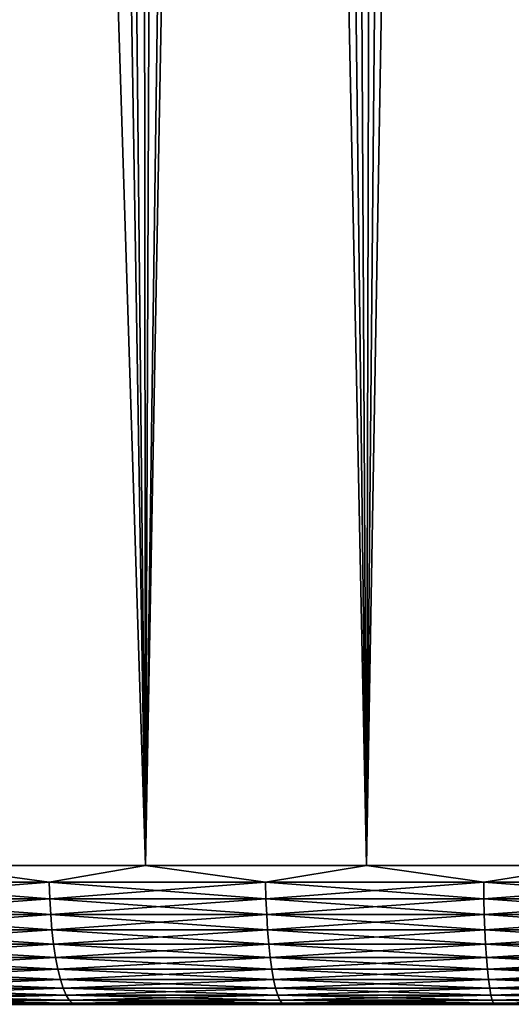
# Model space of a CAD drawing. Header units: metres. Extents: x -105 to 105, y -72 to 59.
# Tile 243 of 256: x -4.58 to -1.74, y -46.6 to -40.92. Entities that reach past the tile are written whole.
import ezdxf

# ---------------------------------------------------------------- set-up
doc = ezdxf.new("R2010")
doc.units = ezdxf.units.M
doc.layers.add('solid_509431_AD150_SW0001', color=7, linetype='CONTINUOUS')

msp = doc.modelspace()

# ---------------------------------------------------------------- linework, layer by layer
at = {"layer": 'solid_509431_AD150_SW0001'}
for points in [[(-4.863328, -3.522779, -28.729956), (-4.280486, -3.813428, -28.848166), (-5.117981, -45.799999, -28.673342)], [(-4.280486, -3.813428, -28.848166), (-3.852643, -45.799999, -28.925034), (-5.117981, -45.799999, -28.673342)], [(-4.280486, -3.813428, -28.848166), (-3.686413, -4.064145, -28.952656), (-3.852643, -45.799999, -28.925034)], [(-3.686413, -4.064145, -28.952656), (-3.083935, -4.275063, -29.042305), (-3.852643, -45.799999, -28.925034)], [(-3.083935, -4.275063, -29.042305), (-2.575183, -45.799999, -29.105381), (-3.852643, -45.799999, -28.925034)], [(-3.083935, -4.275063, -29.042305), (-2.474347, -4.446864, -29.116518), (-2.575183, -45.799999, -29.105381)], [(-2.474347, -4.446864, -29.116518), (-1.859856, -4.579853, -29.174677), (-2.575183, -45.799999, -29.105381)], [(-1.859856, -4.579853, -29.174677), (-1.28962, -45.799999, -29.213818), (-2.575183, -45.799999, -29.105381)], [(-1.859856, -4.579853, -29.174677), (-1.241711, -4.67451, -29.216457), (-1.28962, -45.799999, -29.213818)], [(-1.660971, -7.349139, 16.689947), (-2.21948, -7.804806, 16.64266), (-1.28962, -45.799999, 16.713818)], [(-2.21948, -7.804806, 16.64266), (-2.778155, -8.262855, 16.581598), (-2.575183, -45.799999, 16.605381)], [(-2.21948, -7.804806, 16.64266), (-2.575183, -45.799999, 16.605381), (-1.28962, -45.799999, 16.713818)], [(-2.778155, -8.262855, 16.581598), (-3.335205, -8.720934, 16.506899), (-2.575183, -45.799999, 16.605381)], [(-3.335205, -8.720934, 16.506899), (-3.890121, -9.178737, 16.418634), (-3.852643, -45.799999, 16.425034)], [(-3.335205, -8.720934, 16.506899), (-3.852643, -45.799999, 16.425034), (-2.575183, -45.799999, 16.605381)], [(-3.890121, -9.178737, 16.418634), (-4.441605, -9.63447, 16.317059), (-3.852643, -45.799999, 16.425034)], [(-4.441605, -9.63447, 16.317059), (-4.989203, -10.087824, 16.202347), (-3.852643, -45.799999, 16.425034)], [(-4.989203, -10.087824, 16.202347), (-5.117981, -45.799999, 16.173342), (-3.852643, -45.799999, 16.425034)], [(-5.644734, -45.896431, -28.540552), (-5.117981, -45.799999, -28.673342), (-4.408226, -45.896431, -28.817659)], [(-4.408226, -45.896431, 16.317659), (-5.117981, -45.799999, 16.173342), (-5.644734, -45.896431, 16.040552)], [(-4.408226, -45.896431, -28.817659), (-5.117981, -45.799999, -28.673342), (-3.852643, -45.799999, -28.925034)], [(-4.408226, -45.896431, 16.317659), (-3.852643, -45.799999, 16.425034), (-5.117981, -45.799999, 16.173342)], [(-4.408226, -45.896431, -28.817659), (-3.852643, -45.799999, -28.925034), (-3.158331, -45.896431, -29.02623)], [(-3.158331, -45.896431, 16.52623), (-3.852643, -45.799999, 16.425034), (-4.408226, -45.896431, 16.317659)], [(-3.158331, -45.896431, -29.02623), (-3.852643, -45.799999, -28.925034), (-2.575183, -45.799999, -29.105381)], [(-3.158331, -45.896431, 16.52623), (-2.575183, -45.799999, 16.605381), (-3.852643, -45.799999, 16.425034)], [(-3.158331, -45.896431, -29.02623), (-2.575183, -45.799999, -29.105381), (-1.898843, -45.896431, -29.16563)], [(-1.898843, -45.896431, 16.66563), (-2.575183, -45.799999, 16.605381), (-3.158331, -45.896431, 16.52623)], [(-1.898843, -45.896431, -29.16563), (-2.575183, -45.799999, -29.105381), (-1.28962, -45.799999, -29.213818)], [(-1.898843, -45.896431, 16.66563), (-1.28962, -45.799999, 16.713818), (-2.575183, -45.799999, 16.605381)], [(-1.898843, -45.896431, -29.16563), (-1.28962, -45.799999, -29.213818), (-0.633589, -45.896431, -29.235435)], [(-0.633589, -45.896431, 16.735435), (-1.28962, -45.799999, 16.713818), (-1.898843, -45.896431, 16.66563)], [(-5.644734, -45.896431, -28.540552), (-4.408226, -45.896431, -28.817659), (-5.640454, -45.991547, -28.523649)], [(-5.644734, -45.896431, 16.040552), (-5.640454, -45.991547, 16.023649), (-4.404883, -45.991547, 16.300547)], [(-4.408226, -45.896431, 16.317659), (-5.644734, -45.896431, 16.040552), (-4.404883, -45.991547, 16.300547)], [(-4.408226, -45.896431, -28.817659), (-4.404883, -45.991547, -28.800547), (-5.640454, -45.991547, -28.523649)], [(-4.408226, -45.896431, -28.817659), (-3.158331, -45.896431, -29.02623), (-4.404883, -45.991547, -28.800547)], [(-4.408226, -45.896431, 16.317659), (-4.404883, -45.991547, 16.300547), (-3.155936, -45.991547, 16.508959)], [(-3.158331, -45.896431, 16.52623), (-4.408226, -45.896431, 16.317659), (-3.155936, -45.991547, 16.508959)], [(-3.158331, -45.896431, -29.02623), (-3.155936, -45.991547, -29.008959), (-4.404883, -45.991547, -28.800547)], [(-3.158331, -45.896431, -29.02623), (-1.898843, -45.896431, -29.16563), (-3.155936, -45.991547, -29.008959)], [(-3.158331, -45.896431, 16.52623), (-3.155936, -45.991547, 16.508959), (-1.897403, -45.991547, 16.648252)], [(-1.898843, -45.896431, 16.66563), (-3.158331, -45.896431, 16.52623), (-1.897403, -45.991547, 16.648252)], [(-1.898843, -45.896431, -29.16563), (-1.897403, -45.991547, -29.148252), (-3.155936, -45.991547, -29.008959)], [(-1.898843, -45.896431, -29.16563), (-0.633589, -45.896431, -29.235435), (-1.897403, -45.991547, -29.148252)], [(-1.898843, -45.896431, 16.66563), (-1.897403, -45.991547, 16.648252), (-0.633109, -45.991547, 16.718006)], [(-0.633589, -45.896431, 16.735435), (-1.898843, -45.896431, 16.66563), (-0.633109, -45.991547, 16.718006)], [(-0.633589, -45.896431, -29.235435), (-0.633109, -45.991547, -29.218006), (-1.897403, -45.991547, -29.148252)], [(-5.640454, -45.991547, -28.523649), (-4.404883, -45.991547, -28.800547), (-5.633387, -46.083866, -28.495743)], [(-5.640454, -45.991547, 16.023649), (-5.633387, -46.083866, 15.995744), (-4.399365, -46.083866, 16.272295)], [(-4.404883, -45.991547, 16.300547), (-5.640454, -45.991547, 16.023649), (-4.399365, -46.083866, 16.272295)], [(-4.404883, -45.991547, -28.800547), (-4.399365, -46.083866, -28.772295), (-5.633387, -46.083866, -28.495743)], [(-4.404883, -45.991547, -28.800547), (-3.155936, -45.991547, -29.008959), (-4.399365, -46.083866, -28.772295)], [(-4.404883, -45.991547, 16.300547), (-4.399365, -46.083866, 16.272295), (-3.151982, -46.083866, 16.480446)], [(-3.155936, -45.991547, 16.508959), (-4.404883, -45.991547, 16.300547), (-3.151982, -46.083866, 16.480446)], [(-3.155936, -45.991547, -29.008959), (-3.151982, -46.083866, -28.980446), (-4.399365, -46.083866, -28.772295)], [(-3.155936, -45.991547, -29.008959), (-1.897403, -45.991547, -29.148252), (-3.151982, -46.083866, -28.980446)], [(-3.155936, -45.991547, 16.508959), (-3.151982, -46.083866, 16.480446), (-1.895026, -46.083866, 16.619566)], [(-1.897403, -45.991547, 16.648252), (-3.155936, -45.991547, 16.508959), (-1.895026, -46.083866, 16.619566)], [(-1.897403, -45.991547, -29.148252), (-1.895026, -46.083866, -29.119566), (-3.151982, -46.083866, -28.980446)], [(-1.897403, -45.991547, -29.148252), (-0.633109, -45.991547, -29.218006), (-1.895026, -46.083866, -29.119566)], [(-1.897403, -45.991547, 16.648252), (-1.895026, -46.083866, 16.619566), (-0.632316, -46.083866, 16.689232)], [(-0.633109, -45.991547, 16.718006), (-1.897403, -45.991547, 16.648252), (-0.632316, -46.083866, 16.689232)], [(-0.633109, -45.991547, -29.218006), (-0.632316, -46.083866, -29.189232), (-1.895026, -46.083866, -29.119566)], [(-5.633387, -46.083866, -28.495743), (-4.399365, -46.083866, -28.772295), (-5.623638, -46.172035, -28.457245)], [(-5.633387, -46.083866, 15.995744), (-5.623638, -46.172035, 15.957244), (-4.391751, -46.172035, 16.233316)], [(-4.399365, -46.083866, 16.272295), (-5.633387, -46.083866, 15.995744), (-4.391751, -46.172035, 16.233316)], [(-4.399365, -46.083866, -28.772295), (-4.391751, -46.172035, -28.733316), (-5.623638, -46.172035, -28.457245)], [(-4.399365, -46.083866, -28.772295), (-3.151982, -46.083866, -28.980446), (-4.391751, -46.172035, -28.733316)], [(-4.399365, -46.083866, 16.272295), (-4.391751, -46.172035, 16.233316), (-3.146527, -46.172035, 16.441107)], [(-3.151982, -46.083866, 16.480446), (-4.399365, -46.083866, 16.272295), (-3.146527, -46.172035, 16.441107)], [(-3.151982, -46.083866, -28.980446), (-3.146527, -46.172035, -28.941107), (-4.391751, -46.172035, -28.733316)], [(-3.151982, -46.083866, -28.980446), (-1.895026, -46.083866, -29.119566), (-3.146527, -46.172035, -28.941107)], [(-3.151982, -46.083866, 16.480446), (-3.146527, -46.172035, 16.441107), (-1.891747, -46.172035, 16.579987)], [(-1.895026, -46.083866, 16.619566), (-3.151982, -46.083866, 16.480446), (-1.891747, -46.172035, 16.579987)], [(-1.895026, -46.083866, -29.119566), (-1.891747, -46.172035, -29.079987), (-3.146527, -46.172035, -28.941107)], [(-1.895026, -46.083866, -29.119566), (-0.632316, -46.083866, -29.189232), (-1.891747, -46.172035, -29.079987)], [(-1.895026, -46.083866, 16.619566), (-1.891747, -46.172035, 16.579987), (-0.631221, -46.172035, 16.649532)], [(-0.632316, -46.083866, 16.689232), (-1.895026, -46.083866, 16.619566), (-0.631221, -46.172035, 16.649532)], [(-0.632316, -46.083866, -29.189232), (-0.631221, -46.172035, -29.149532), (-1.891747, -46.172035, -29.079987)], [(-5.623638, -46.172035, -28.457245), (-4.391751, -46.172035, -28.733316), (-5.611348, -46.254768, -28.408714)], [(-5.623638, -46.172035, 15.957244), (-5.611348, -46.254768, 15.908713), (-4.382154, -46.254768, 16.184183)], [(-4.391751, -46.172035, 16.233316), (-5.623638, -46.172035, 15.957244), (-4.382154, -46.254768, 16.184183)], [(-4.391751, -46.172035, -28.733316), (-4.382154, -46.254768, -28.684183), (-5.611348, -46.254768, -28.408714)], [(-4.391751, -46.172035, -28.733316), (-3.146527, -46.172035, -28.941107), (-4.382154, -46.254768, -28.684183)], [(-4.391751, -46.172035, 16.233316), (-4.382154, -46.254768, 16.184183), (-3.139651, -46.254768, 16.39152)], [(-3.146527, -46.172035, 16.441107), (-4.391751, -46.172035, 16.233316), (-3.139651, -46.254768, 16.39152)], [(-3.146527, -46.172035, -28.941107), (-3.139651, -46.254768, -28.89152), (-4.382154, -46.254768, -28.684183)], [(-3.146527, -46.172035, -28.941107), (-1.891747, -46.172035, -29.079987), (-3.139651, -46.254768, -28.89152)], [(-3.146527, -46.172035, 16.441107), (-3.139651, -46.254768, 16.39152), (-1.887612, -46.254768, 16.530096)], [(-1.891747, -46.172035, 16.579987), (-3.146527, -46.172035, 16.441107), (-1.887612, -46.254768, 16.530096)], [(-1.891747, -46.172035, -29.079987), (-1.887612, -46.254768, -29.030096), (-3.139651, -46.254768, -28.89152)], [(-1.891747, -46.172035, -29.079987), (-0.631221, -46.172035, -29.149532), (-1.887612, -46.254768, -29.030096)], [(-1.891747, -46.172035, 16.579987), (-1.887612, -46.254768, 16.530096), (-0.629842, -46.254768, 16.599489)], [(-0.631221, -46.172035, 16.649532), (-1.891747, -46.172035, 16.579987), (-0.629842, -46.254768, 16.599489)], [(-0.631221, -46.172035, -29.149532), (-0.629842, -46.254768, -29.099489), (-1.887612, -46.254768, -29.030096)], [(-5.611348, -46.254768, -28.408714), (-4.382154, -46.254768, -28.684183), (-5.596698, -46.33086, -28.350861)], [(-5.611348, -46.254768, 15.908713), (-5.596698, -46.33086, 15.850861), (-4.370713, -46.33086, 16.12561)], [(-4.382154, -46.254768, 16.184183), (-5.611348, -46.254768, 15.908713), (-4.370713, -46.33086, 16.12561)], [(-4.382154, -46.254768, -28.684183), (-4.370713, -46.33086, -28.62561), (-5.596698, -46.33086, -28.350861)], [(-4.382154, -46.254768, -28.684183), (-3.139651, -46.254768, -28.89152), (-4.370713, -46.33086, -28.62561)], [(-4.382154, -46.254768, 16.184183), (-4.370713, -46.33086, 16.12561), (-3.131454, -46.33086, 16.332405)], [(-3.139651, -46.254768, 16.39152), (-4.382154, -46.254768, 16.184183), (-3.131454, -46.33086, 16.332405)], [(-3.139651, -46.254768, -28.89152), (-3.131454, -46.33086, -28.832405), (-4.370713, -46.33086, -28.62561)], [(-3.139651, -46.254768, -28.89152), (-1.887612, -46.254768, -29.030096), (-3.131454, -46.33086, -28.832405)], [(-3.139651, -46.254768, 16.39152), (-3.131454, -46.33086, 16.332405), (-1.882684, -46.33086, 16.470619)], [(-1.887612, -46.254768, 16.530096), (-3.139651, -46.254768, 16.39152), (-1.882684, -46.33086, 16.470619)], [(-1.887612, -46.254768, -29.030096), (-1.882684, -46.33086, -28.970619), (-3.131454, -46.33086, -28.832405)], [(-1.887612, -46.254768, -29.030096), (-0.629842, -46.254768, -29.099489), (-1.882684, -46.33086, -28.970619)], [(-1.887612, -46.254768, 16.530096), (-1.882684, -46.33086, 16.470619), (-0.628197, -46.33086, 16.539831)], [(-0.629842, -46.254768, 16.599489), (-1.887612, -46.254768, 16.530096), (-0.628197, -46.33086, 16.539831)], [(-0.629842, -46.254768, -29.099489), (-0.628197, -46.33086, -29.039831), (-1.882684, -46.33086, -28.970619)], [(-5.596698, -46.33086, -28.350861), (-4.370713, -46.33086, -28.62561), (-5.579901, -46.399193, -28.284531)], [(-5.596698, -46.33086, 15.850861), (-5.579901, -46.399193, 15.78453), (-4.357595, -46.399193, 16.058455)], [(-4.370713, -46.33086, 16.12561), (-5.596698, -46.33086, 15.850861), (-4.357595, -46.399193, 16.058455)], [(-4.370713, -46.33086, -28.62561), (-4.357595, -46.399193, -28.558455), (-5.579901, -46.399193, -28.284531)], [(-4.370713, -46.33086, -28.62561), (-3.131454, -46.33086, -28.832405), (-4.357595, -46.399193, -28.558455)], [(-4.370713, -46.33086, 16.12561), (-4.357595, -46.399193, 16.058455), (-3.122055, -46.399193, 16.264629)], [(-3.131454, -46.33086, 16.332405), (-4.370713, -46.33086, 16.12561), (-3.122055, -46.399193, 16.264629)], [(-3.131454, -46.33086, -28.832405), (-3.122055, -46.399193, -28.764629), (-4.357595, -46.399193, -28.558455)], [(-3.131454, -46.33086, -28.832405), (-1.882684, -46.33086, -28.970619), (-3.122055, -46.399193, -28.764629)], [(-3.131454, -46.33086, 16.332405), (-3.122055, -46.399193, 16.264629), (-1.877034, -46.399193, 16.40243)], [(-1.882684, -46.33086, 16.470619), (-3.131454, -46.33086, 16.332405), (-1.877034, -46.399193, 16.40243)], [(-1.882684, -46.33086, -28.970619), (-1.877034, -46.399193, -28.90243), (-3.122055, -46.399193, -28.764629)], [(-1.882684, -46.33086, -28.970619), (-0.628197, -46.33086, -29.039831), (-1.877034, -46.399193, -28.90243)], [(-1.882684, -46.33086, 16.470619), (-1.877034, -46.399193, 16.40243), (-0.626312, -46.399193, 16.471434)], [(-0.628197, -46.33086, 16.539831), (-1.882684, -46.33086, 16.470619), (-0.626312, -46.399193, 16.471434)], [(-0.628197, -46.33086, -29.039831), (-0.626312, -46.399193, -28.971434), (-1.877034, -46.399193, -28.90243)], [(-5.579901, -46.399193, -28.284531), (-4.357595, -46.399193, -28.558455), (-5.561203, -46.458771, -28.210691)], [(-5.579901, -46.399193, 15.78453), (-5.561203, -46.458771, 15.710691), (-4.342992, -46.458771, 15.983699)], [(-4.357595, -46.399193, 16.058455), (-5.579901, -46.399193, 15.78453), (-4.342992, -46.458771, 15.983699)], [(-4.357595, -46.399193, -28.558455), (-4.342992, -46.458771, -28.483698), (-5.561203, -46.458771, -28.210691)], [(-4.357595, -46.399193, -28.558455), (-3.122055, -46.399193, -28.764629), (-4.342992, -46.458771, -28.483698)], [(-4.357595, -46.399193, 16.058455), (-4.342992, -46.458771, 15.983699), (-3.111593, -46.458771, 16.189182)], [(-3.122055, -46.399193, 16.264629), (-4.357595, -46.399193, 16.058455), (-3.111593, -46.458771, 16.189182)], [(-3.122055, -46.399193, -28.764629), (-3.111593, -46.458771, -28.689182), (-4.342992, -46.458771, -28.483698)], [(-3.122055, -46.399193, -28.764629), (-1.877034, -46.399193, -28.90243), (-3.111593, -46.458771, -28.689182)], [(-3.122055, -46.399193, 16.264629), (-3.111593, -46.458771, 16.189182), (-1.870744, -46.458771, 16.326521)], [(-1.877034, -46.399193, 16.40243), (-3.122055, -46.399193, 16.264629), (-1.870744, -46.458771, 16.326521)], [(-1.877034, -46.399193, -28.90243), (-1.870744, -46.458771, -28.826521), (-3.111593, -46.458771, -28.689182)], [(-1.877034, -46.399193, -28.90243), (-0.626312, -46.399193, -28.971434), (-1.870744, -46.458771, -28.826521)], [(-1.877034, -46.399193, 16.40243), (-1.870744, -46.458771, 16.326521), (-0.624213, -46.458771, 16.395294)], [(-0.626312, -46.399193, 16.471434), (-1.877034, -46.399193, 16.40243), (-0.624213, -46.458771, 16.395294)], [(-0.626312, -46.399193, -28.971434), (-0.624213, -46.458771, -28.895294), (-1.870744, -46.458771, -28.826521)], [(-5.561203, -46.458771, -28.210691), (-4.342992, -46.458771, -28.483698), (-5.540876, -46.508724, -28.130424)], [(-5.561203, -46.458771, 15.710691), (-5.540876, -46.508724, 15.630424), (-4.327118, -46.508724, 15.902433)], [(-4.342992, -46.458771, 15.983699), (-5.561203, -46.458771, 15.710691), (-4.327118, -46.508724, 15.902433)], [(-4.342992, -46.458771, -28.483698), (-4.327118, -46.508724, -28.402433), (-5.540876, -46.508724, -28.130424)], [(-4.342992, -46.458771, -28.483698), (-3.111593, -46.458771, -28.689182), (-4.327118, -46.508724, -28.402433)], [(-4.342992, -46.458771, 15.983699), (-4.327118, -46.508724, 15.902433), (-3.10022, -46.508724, 16.107166)], [(-3.111593, -46.458771, 16.189182), (-4.342992, -46.458771, 15.983699), (-3.10022, -46.508724, 16.107166)], [(-3.111593, -46.458771, -28.689182), (-3.10022, -46.508724, -28.607166), (-4.327118, -46.508724, -28.402433)], [(-3.111593, -46.458771, -28.689182), (-1.870744, -46.458771, -28.826521), (-3.10022, -46.508724, -28.607166)], [(-3.111593, -46.458771, 16.189182), (-3.10022, -46.508724, 16.107166), (-1.863906, -46.508724, 16.244001)], [(-1.870744, -46.458771, 16.326521), (-3.111593, -46.458771, 16.189182), (-1.863906, -46.508724, 16.244001)], [(-1.870744, -46.458771, -28.826521), (-1.863906, -46.508724, -28.744001), (-3.10022, -46.508724, -28.607166)], [(-1.870744, -46.458771, -28.826521), (-0.624213, -46.458771, -28.895294), (-1.863906, -46.508724, -28.744001)], [(-1.870744, -46.458771, 16.326521), (-1.863906, -46.508724, 16.244001), (-0.621932, -46.508724, 16.312523)], [(-0.624213, -46.458771, 16.395294), (-1.870744, -46.458771, 16.326521), (-0.621932, -46.508724, 16.312523)], [(-0.624213, -46.458771, -28.895294), (-0.621932, -46.508724, -28.812523), (-1.863906, -46.508724, -28.744001)], [(-5.540876, -46.508724, -28.130424), (-4.327118, -46.508724, -28.402433), (-5.519218, -46.548321, -28.044901)], [(-5.540876, -46.508724, 15.630424), (-5.519218, -46.548321, 15.544901), (-4.310205, -46.548321, 15.815846)], [(-4.327118, -46.508724, 15.902433), (-5.540876, -46.508724, 15.630424), (-4.310205, -46.548321, 15.815846)], [(-4.327118, -46.508724, -28.402433), (-4.310205, -46.548321, -28.315847), (-5.519218, -46.548321, -28.044901)], [(-5.519218, -46.548321, -28.044901), (-4.310205, -46.548321, -28.315847), (-5.496546, -46.576984, -27.95537)], [(-5.519218, -46.548321, 15.544901), (-5.496546, -46.576984, 15.45537), (-4.2925, -46.576984, 15.725204)], [(-4.310205, -46.548321, 15.815846), (-5.519218, -46.548321, 15.544901), (-4.2925, -46.576984, 15.725204)], [(-4.310205, -46.548321, -28.315847), (-4.2925, -46.576984, -28.225203), (-5.496546, -46.576984, -27.95537)], [(-4.327118, -46.508724, -28.402433), (-3.10022, -46.508724, -28.607166), (-4.310205, -46.548321, -28.315847)], [(-4.327118, -46.508724, 15.902433), (-4.310205, -46.548321, 15.815846), (-3.088102, -46.548321, 16.019779)], [(-3.10022, -46.508724, 16.107166), (-4.327118, -46.508724, 15.902433), (-3.088102, -46.548321, 16.019779)], [(-3.10022, -46.508724, -28.607166), (-3.088102, -46.548321, -28.519779), (-4.310205, -46.548321, -28.315847)], [(-4.310205, -46.548321, -28.315847), (-3.088102, -46.548321, -28.519779), (-4.2925, -46.576984, -28.225203)], [(-4.310205, -46.548321, 15.815846), (-4.2925, -46.576984, 15.725204), (-3.075417, -46.576984, 15.928298)], [(-3.088102, -46.548321, 16.019779), (-4.310205, -46.548321, 15.815846), (-3.075417, -46.576984, 15.928298)], [(-3.088102, -46.548321, -28.519779), (-3.075417, -46.576984, -28.428299), (-4.2925, -46.576984, -28.225203)], [(-3.10022, -46.508724, -28.607166), (-1.863906, -46.508724, -28.744001), (-3.088102, -46.548321, -28.519779)], [(-3.10022, -46.508724, 16.107166), (-3.088102, -46.548321, 16.019779), (-1.856621, -46.548321, 16.15608)], [(-1.863906, -46.508724, 16.244001), (-3.10022, -46.508724, 16.107166), (-1.856621, -46.548321, 16.15608)], [(-1.863906, -46.508724, -28.744001), (-1.856621, -46.548321, -28.65608), (-3.088102, -46.548321, -28.519779)], [(-3.088102, -46.548321, -28.519779), (-1.856621, -46.548321, -28.65608), (-3.075417, -46.576984, -28.428299)], [(-3.088102, -46.548321, 16.019779), (-3.075417, -46.576984, 15.928298), (-1.848994, -46.576984, 16.064039)], [(-1.856621, -46.548321, 16.15608), (-3.088102, -46.548321, 16.019779), (-1.848994, -46.576984, 16.064039)], [(-1.856621, -46.548321, -28.65608), (-1.848994, -46.576984, -28.564039), (-3.075417, -46.576984, -28.428299)], [(-1.863906, -46.508724, -28.744001), (-0.621932, -46.508724, -28.812523), (-1.856621, -46.548321, -28.65608)], [(-1.863906, -46.508724, 16.244001), (-1.856621, -46.548321, 16.15608), (-0.619501, -46.548321, 16.224333)], [(-0.621932, -46.508724, 16.312523), (-1.863906, -46.508724, 16.244001), (-0.619501, -46.548321, 16.224333)], [(-0.621932, -46.508724, -28.812523), (-0.619501, -46.548321, -28.724333), (-1.856621, -46.548321, -28.65608)], [(-1.856621, -46.548321, -28.65608), (-0.619501, -46.548321, -28.724333), (-1.848994, -46.576984, -28.564039)], [(-1.856621, -46.548321, 16.15608), (-1.848994, -46.576984, 16.064039), (-0.616956, -46.576984, 16.132011)], [(-0.619501, -46.548321, 16.224333), (-1.856621, -46.548321, 16.15608), (-0.616956, -46.576984, 16.132011)], [(-0.619501, -46.548321, -28.724333), (-0.616956, -46.576984, -28.632011), (-1.848994, -46.576984, -28.564039)], [(-3.607265, -46.599998, 14.594521), (-7.332781, -46.599998, 14.704005), (-8.496221, -46.599998, 14.259856)], [(-4.791408, -46.599998, 14.354582), (-3.607265, -46.599998, 14.594521), (-8.496221, -46.599998, 14.259856)], [(-2.411435, -46.599998, -27.266455), (-7.332781, -46.599998, -27.204004), (-6.146245, -46.599998, -27.58222)], [(-3.607265, -46.599998, -27.094521), (-4.791408, -46.599998, -26.854582), (-7.332781, -46.599998, -27.204004)], [(-2.411435, -46.599998, -27.266455), (-3.607265, -46.599998, -27.094521), (-7.332781, -46.599998, -27.204004)], [(6.146245, -46.599998, 15.08222), (-6.146245, -46.599998, 15.08222), (-7.332781, -46.599998, 14.704005)], [(0, -46.599998, 14.904347), (6.146245, -46.599998, 15.08222), (-7.332781, -46.599998, 14.704005)], [(-1.207667, -46.599998, 14.869846), (0, -46.599998, 14.904347), (-7.332781, -46.599998, 14.704005)], [(-2.411435, -46.599998, 14.766455), (-1.207667, -46.599998, 14.869846), (-7.332781, -46.599998, 14.704005)], [(-3.607265, -46.599998, 14.594521), (-2.411435, -46.599998, 14.766455), (-7.332781, -46.599998, 14.704005)], [(-6.146245, -46.599998, -27.58222), (6.146245, -46.599998, -27.58222), (7.332781, -46.599998, -27.204004)], [(0, -46.599998, -27.404348), (-6.146245, -46.599998, -27.58222), (7.332781, -46.599998, -27.204004)], [(-6.146245, -46.599998, -27.58222), (-4.940343, -46.599998, -27.893312), (6.146245, -46.599998, -27.58222)], [(-1.207667, -46.599998, -27.369846), (-2.411435, -46.599998, -27.266455), (-6.146245, -46.599998, -27.58222)], [(0, -46.599998, -27.404348), (-1.207667, -46.599998, -27.369846), (-6.146245, -46.599998, -27.58222)], [(4.940343, -46.599998, 15.393313), (-4.940344, -46.599998, 15.393312), (-6.146245, -46.599998, 15.08222)], [(6.146245, -46.599998, 15.08222), (4.940343, -46.599998, 15.393313), (-6.146245, -46.599998, 15.08222)], [(-5.496546, -46.576984, -27.95537), (-4.2925, -46.576984, -28.225203), (-5.473191, -46.594296, -27.863142)], [(-5.496546, -46.576984, 15.45537), (-5.473191, -46.594296, 15.363141), (-4.27426, -46.594296, 15.631827)], [(-4.2925, -46.576984, 15.725204), (-5.496546, -46.576984, 15.45537), (-4.27426, -46.594296, 15.631827)], [(-4.2925, -46.576984, -28.225203), (-4.27426, -46.594296, -28.131828), (-5.473191, -46.594296, -27.863142)], [(-5.473191, -46.594296, -27.863142), (-4.27426, -46.594296, -28.131828), (-4.940343, -46.599998, -27.893312)], [(-4.27426, -46.594296, 15.631827), (-5.473191, -46.594296, 15.363141), (-4.940344, -46.599998, 15.393312)], [(-4.27426, -46.594296, 15.631827), (-4.940344, -46.599998, 15.393312), (-3.718961, -46.599998, 15.636281)], [(3.718961, -46.599998, 15.636281), (-3.718961, -46.599998, 15.636281), (-4.940344, -46.599998, 15.393312)], [(4.940343, -46.599998, 15.393313), (3.718961, -46.599998, 15.636281), (-4.940344, -46.599998, 15.393312)], [(-4.27426, -46.594296, -28.131828), (-3.718961, -46.599998, -28.13628), (-4.940343, -46.599998, -27.893312)], [(-4.940343, -46.599998, -27.893312), (4.940344, -46.599998, -27.893312), (6.146245, -46.599998, -27.58222)], [(-4.940343, -46.599998, -27.893312), (-3.718961, -46.599998, -28.13628), (4.940344, -46.599998, -27.893312)], [(-4.714955, -46.602993, 14.407569), (-3.607265, -46.599998, 14.594521), (-4.791408, -46.599998, 14.354582)], [(-4.714955, -46.602993, -26.90757), (-4.791408, -46.599998, -26.854582), (-3.607265, -46.599998, -27.094521)], [(-4.714955, -46.602993, 14.407569), (-3.549259, -46.602993, 14.639441), (-3.607265, -46.599998, 14.594521)], [(-3.549259, -46.602993, -27.139441), (-4.714955, -46.602993, -26.90757), (-3.607265, -46.599998, -27.094521)], [(-4.2925, -46.576984, -28.225203), (-3.075417, -46.576984, -28.428299), (-4.27426, -46.594296, -28.131828)], [(-4.2925, -46.576984, 15.725204), (-4.27426, -46.594296, 15.631827), (-3.062349, -46.594296, 15.83406)], [(-3.075417, -46.576984, 15.928298), (-4.2925, -46.576984, 15.725204), (-3.062349, -46.594296, 15.83406)], [(-3.075417, -46.576984, -28.428299), (-3.062349, -46.594296, -28.334061), (-4.27426, -46.594296, -28.131828)], [(-4.27426, -46.594296, -28.131828), (-3.062349, -46.594296, -28.334061), (-3.718961, -46.599998, -28.13628)], [(-3.062349, -46.594296, 15.83406), (-4.27426, -46.594296, 15.631827), (-3.718961, -46.599998, 15.636281)], [(-3.062349, -46.594296, -28.334061), (-2.485796, -46.599998, -28.310389), (-3.718961, -46.599998, -28.13628)], [(-3.062349, -46.594296, 15.83406), (-3.718961, -46.599998, 15.636281), (-2.485797, -46.599998, 15.81039)], [(-3.718961, -46.599998, -28.13628), (3.718961, -46.599998, -28.13628), (4.940344, -46.599998, -27.893312)], [(-3.718961, -46.599998, -28.13628), (-2.485796, -46.599998, -28.310389), (3.718961, -46.599998, -28.13628)], [(2.485796, -46.599998, 15.81039), (-2.485797, -46.599998, 15.81039), (-3.718961, -46.599998, 15.636281)], [(3.718961, -46.599998, 15.636281), (2.485796, -46.599998, 15.81039), (-3.718961, -46.599998, 15.636281)], [(-3.549259, -46.602993, 14.639441), (-2.411435, -46.599998, 14.766455), (-3.607265, -46.599998, 14.594521)], [(-3.549259, -46.602993, -27.139441), (-3.607265, -46.599998, -27.094521), (-2.411435, -46.599998, -27.266455)], [(-3.549259, -46.602993, 14.639441), (-2.372395, -46.602993, 14.805586), (-2.411435, -46.599998, 14.766455)], [(-2.372395, -46.602993, -27.305586), (-3.549259, -46.602993, -27.139441), (-2.411435, -46.599998, -27.266455)], [(-3.075417, -46.576984, -28.428299), (-1.848994, -46.576984, -28.564039), (-3.062349, -46.594296, -28.334061)], [(-3.075417, -46.576984, 15.928298), (-3.062349, -46.594296, 15.83406), (-1.841137, -46.594296, 15.969224)], [(-1.848994, -46.576984, 16.064039), (-3.075417, -46.576984, 15.928298), (-1.841137, -46.594296, 15.969224)], [(-1.848994, -46.576984, -28.564039), (-1.841137, -46.594296, -28.469223), (-3.062349, -46.594296, -28.334061)], [(-3.062349, -46.594296, -28.334061), (-1.841137, -46.594296, -28.469223), (-2.485796, -46.599998, -28.310389)], [(-1.841137, -46.594296, 15.969224), (-3.062349, -46.594296, 15.83406), (-2.485797, -46.599998, 15.81039)], [(-1.841137, -46.594296, 15.969224), (-2.485797, -46.599998, 15.81039), (-1.244882, -46.599998, 15.915069)], [(1.244881, -46.599998, 15.915069), (-1.244882, -46.599998, 15.915069), (-2.485797, -46.599998, 15.81039)], [(2.485796, -46.599998, 15.81039), (1.244881, -46.599998, 15.915069), (-2.485797, -46.599998, 15.81039)], [(-1.841137, -46.594296, -28.469223), (-1.244881, -46.599998, -28.415068), (-2.485796, -46.599998, -28.310389)], [(-2.485796, -46.599998, -28.310389), (2.485797, -46.599998, -28.310389), (3.718961, -46.599998, -28.13628)], [(-2.485796, -46.599998, -28.310389), (-1.244881, -46.599998, -28.415068), (2.485797, -46.599998, -28.310389)], [(-2.372395, -46.602993, 14.805586), (-1.207667, -46.599998, 14.869846), (-2.411435, -46.599998, 14.766455)], [(-2.372395, -46.602993, -27.305586), (-2.411435, -46.599998, -27.266455), (-1.207667, -46.599998, -27.369846)], [(-2.372395, -46.602993, 14.805586), (-1.188066, -46.602993, 14.905483), (-1.207667, -46.599998, 14.869846)], [(-1.188066, -46.602993, -27.405483), (-2.372395, -46.602993, -27.305586), (-1.207667, -46.599998, -27.369846)], [(-1.848994, -46.576984, -28.564039), (-0.616956, -46.576984, -28.632011), (-1.841137, -46.594296, -28.469223)], [(-1.848994, -46.576984, 16.064039), (-1.841137, -46.594296, 15.969224), (-0.614334, -46.594296, 16.036909)], [(-0.616956, -46.576984, 16.132011), (-1.848994, -46.576984, 16.064039), (-0.614334, -46.594296, 16.036909)], [(-0.616956, -46.576984, -28.632011), (-0.614334, -46.594296, -28.536909), (-1.841137, -46.594296, -28.469223)], [(-1.841137, -46.594296, -28.469223), (-0.614334, -46.594296, -28.536909), (-1.244881, -46.599998, -28.415068)], [(-0.614334, -46.594296, 16.036909), (-1.841137, -46.594296, 15.969224), (-1.244882, -46.599998, 15.915069)]]:
    msp.add_3dface(points, dxfattribs=at)

doc.saveas('drawing.dxf')
